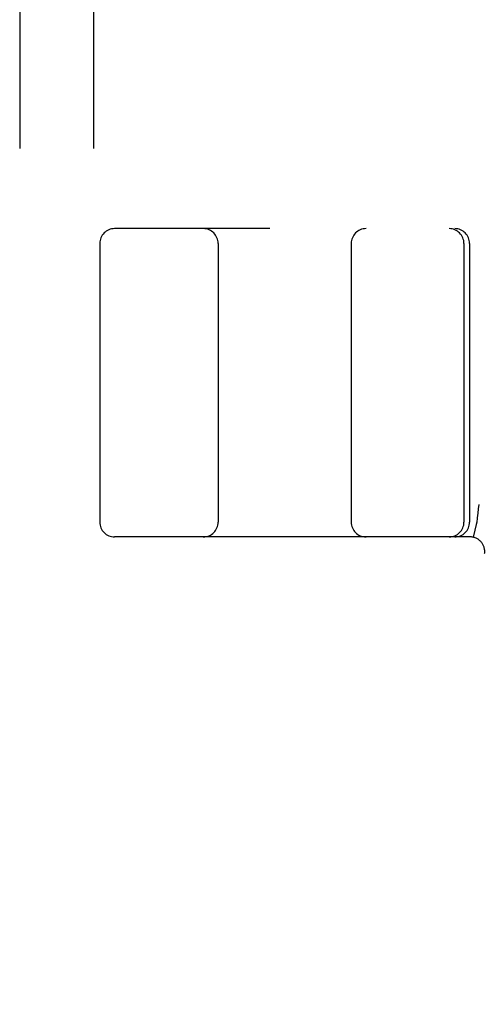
# Model space of a CAD drawing. Header units: inches. Extents: x 0 to 212, y 0 to 138.
# Tile 65 of 100: x 57.907 to 58.374, y 53.422 to 54.42. Entities that reach past the tile are written whole.
import ezdxf

# ---------------------------------------------------------------- set-up
doc = ezdxf.new("R2010")
doc.units = ezdxf.units.IN
doc.header["$LTSCALE"] = 11.6875
doc.header["$MEASUREMENT"] = 0
doc.linetypes.add('HIDDEN', pattern=[0.2, 0.1, -0.1])
doc.layers.add('DEFAULT_2', color=8, linetype='HIDDEN')

msp = doc.modelspace()

# ---------------------------------------------------------------- linework, layer by layer
at = {"layer": 'DEFAULT_2', "color": 8, "linetype": 'HIDDEN'}
for p, q in [((57.90676, 55.45793), (57.90676, 49.95793)), ((57.98176, 55.45793), (57.98176, 49.95793)), ((60.49801, 54.20793), (58.00303, 54.20793)), ((57.98801, 54.19293), (57.98801, 53.91043)), ((58.10801, 54.19293), (58.10801, 53.91043)), ((58.24301, 54.19293), (58.24301, 53.91043)), ((58.35736, 54.19293), (58.35736, 53.91043)), ((58.36301, 54.19293), (58.36301, 53.91043)), ((58.37022, 53.90951), (58.36684, 53.89503)), ((58.37022, 53.90951), (58.37031, 53.91004)), ((58.36342, 53.89543), (58.00303, 53.89543))]:
    msp.add_line(p, q, dxfattribs=at)
msp.add_lwpolyline([(58.37236, 53.92834), (58.37183, 53.92397), (58.37131, 53.91947), (58.37081, 53.91482), (58.37031, 53.91004)], dxfattribs=at)
for centre, start, end in [((58.00301, 54.19293), 90, 180), ((58.09301, 54.19293), 0, 90), ((58.25801, 54.19293), 90, 180), ((58.34236, 54.19293), 0, 90), ((58.34801, 54.19293), 0, 90), ((58.00301, 53.91043), 180, 270), ((58.09301, 53.91043), 270, 360), ((58.25801, 53.91043), 180, 270), ((58.34236, 53.91043), 270, 360), ((58.34801, 53.91043), 270, 360), ((58.36342, 53.88043), 353.0043, 90)]:
    msp.add_arc(centre, 0.015, start, end, dxfattribs=at)

doc.saveas('drawing.dxf')
